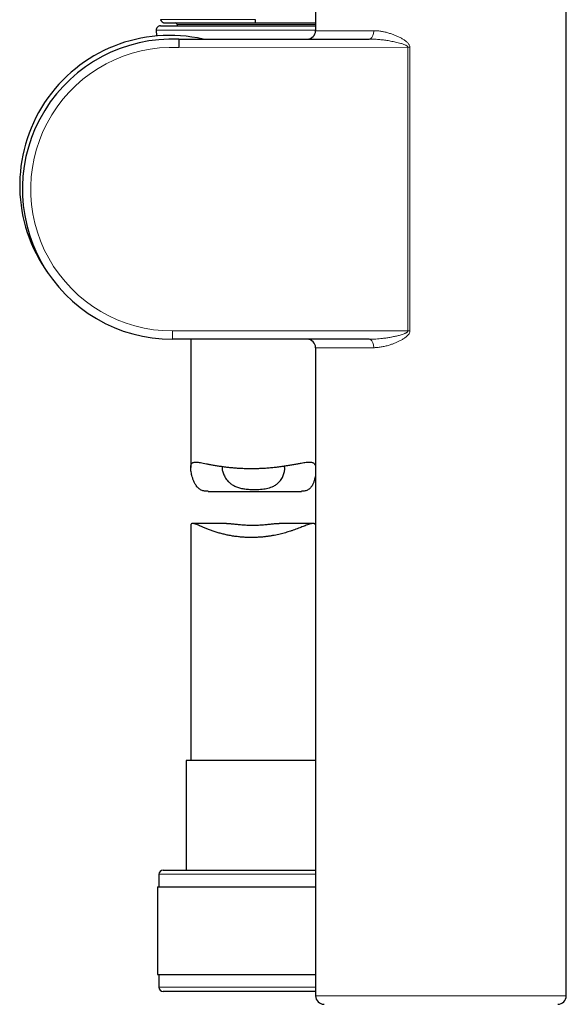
# Model space of a CAD drawing. Header units: millimetres. Extents: x 8 to 2230, y 12 to 2204.
# Tile 24 of 162: x 475 to 540, y 1592 to 1710. Entities that reach past the tile are written whole.
import ezdxf

# ---------------------------------------------------------------- set-up
doc = ezdxf.new("R2010")
doc.units = ezdxf.units.MM

msp = doc.modelspace()

# ---------------------------------------------------------------- linework, layer by layer
at = {"color": 7, "linetype": 'Continuous', "lineweight": 30}
for p, q in [((510.41, 1712.84), (510.41, 1708.31)), ((540.41, 1592.84), (540.41, 1712.84)), ((491.86, 1709.63), (491.86, 1709.63)), ((492.42, 1709.25), (492.42, 1709.25)), ((491.33, 1708.36), (491.36, 1707.69)), ((491.83, 1708.89), (510.41, 1708.89)), ((493.82, 1709.05), (493.82, 1708.89)), ((494.04, 1707.3), (516.82, 1707.31)), ((516.82, 1671.39), (493.27, 1671.39)), ((495.46, 1671.39), (495.46, 1656.05)), ((510.41, 1670.39), (510.41, 1592.84)), ((497.54, 1653.2), (508.7, 1653.2)), ((495.46, 1649.1), (495.46, 1621.01)), ((499.74, 1649.37), (495.68, 1649.37)), ((510.11, 1649.37), (506.05, 1649.37)), ((494.91, 1621.01), (494.91, 1607.89)), ((502.7, 1621.01), (494.91, 1621.01)), ((510.41, 1621.01), (502.7, 1621.01)), ((492.16, 1607.89), (502.61, 1607.89)), ((502.61, 1607.89), (510.41, 1607.89)), ((491.66, 1607.39), (491.66, 1605.89)), ((491.48, 1605.89), (491.48, 1595.39)), ((491.48, 1605.89), (502.59, 1605.89)), ((502.59, 1605.89), (510.41, 1605.89)), ((491.48, 1595.39), (502.59, 1595.39)), ((491.66, 1595.39), (491.66, 1593.89)), ((502.59, 1595.39), (510.41, 1595.39)), ((510.41, 1593.39), (492.16, 1593.39))]:
    msp.add_line(p, q, dxfattribs=at)
at = {"color": 252, "linetype": 'Continuous', "lineweight": 0}
for p, q in [((502.59, 1708.36), (491.33, 1708.36)), ((510.42, 1709.05), (493.82, 1709.05)), ((510.41, 1708.36), (502.59, 1708.36)), ((510.41, 1708.31), (517.36, 1708.31)), ((521.44, 1706.32), (494.02, 1706.3)), ((521.44, 1706.32), (521.69, 1706.32)), ((521.44, 1672.39), (521.44, 1706.32)), ((521.69, 1706.32), (521.69, 1672.39)), ((493.27, 1672.39), (493.27, 1671.39)), ((493.27, 1672.39), (521.44, 1672.39)), ((521.69, 1672.39), (521.44, 1672.39)), ((517.36, 1670.39), (510.41, 1670.39)), ((502.6, 1607.39), (491.66, 1607.39)), ((510.41, 1607.39), (502.6, 1607.39)), ((491.66, 1593.89), (510.41, 1593.89)), ((510.41, 1592.84), (540.41, 1592.84))]:
    msp.add_line(p, q, dxfattribs=at)
at = {"color": 252, "linetype": 'Continuous', "lineweight": 0, "flags": 128}
for points in [[(516.82, 1707.31), (516.89, 1707.32), (516.95, 1707.34), (517.01, 1707.38), (517.07, 1707.43), (517.13, 1707.49), (517.18, 1707.56), (517.23, 1707.65), (517.27, 1707.75), (517.3, 1707.85), (517.33, 1707.96), (517.35, 1708.07), (517.36, 1708.19), (517.36, 1708.31)], [(517.36, 1670.39), (517.36, 1670.51), (517.34, 1670.63), (517.33, 1670.75), (517.3, 1670.86), (517.27, 1670.96), (517.23, 1671.06), (517.18, 1671.14), (517.13, 1671.21), (517.07, 1671.28), (517.01, 1671.33), (516.95, 1671.36), (516.89, 1671.38), (516.82, 1671.39)]]:
    msp.add_lwpolyline(points, dxfattribs=at)
at = {"color": 7, "linetype": 'Continuous', "lineweight": 30}
for centre, radius, start, end in [((492.34, 1709.75), 0.5, 194.0304, 270.1972), ((493.62, 1709.05), 0.2, 0, 90), ((491.83, 1708.39), 0.5, 90, 182.4813), ((509.41, 1708.31), 1, 270.0331, 0.0196), ((492.94, 1689.8), 17.95, 77.0521, 215.8905), ((493.27, 1689.35), 17.96, 87.5283, 270), ((509.41, 1670.39), 1, 0, 90), ((492.16, 1607.39), 0.5, 90, 180), ((492.16, 1593.89), 0.5, 180, 270), ((511.41, 1592.84), 1, 180, 270), ((539.41, 1592.84), 1, 270, 0)]:
    msp.add_arc(centre, radius, start, end, dxfattribs=at)
at = {"color": 252, "linetype": 'Continuous', "lineweight": 0}
msp.add_arc((493.27, 1689.35), 16.96, 87.4555, 270, dxfattribs=at)
at = {"color": 7, "linetype": 'Continuous', "lineweight": 30}
for points, knots in [([(491.86, 1709.63), (491.86, 1709.6), (491.88, 1709.55), (491.91, 1709.5), (491.92, 1709.48)], [0, 0, 0, 0, 0.512836, 1, 1, 1, 1]), ([(492.18, 1709.27), (492.18, 1709.27), (492.23, 1709.25), (492.29, 1709.25), (492.34, 1709.25)], [0, 0, 0, 0, 0.031982, 1, 1, 1, 1]), ([(492.34, 1709.25), (492.35, 1709.25), (492.35, 1709.25), (492.38, 1709.25), (492.42, 1709.25), (492.49, 1709.25), (492.57, 1709.25), (492.67, 1709.25), (492.8, 1709.25), (492.93, 1709.25), (493.09, 1709.25), (493.25, 1709.25), (493.42, 1709.25), (493.62, 1709.25), (493.83, 1709.25), (494.06, 1709.25), (494.31, 1709.25), (494.63, 1709.25), (494.98, 1709.25), (495.38, 1709.25), (495.74, 1709.25), (496.09, 1709.25), (496.42, 1709.25), (496.74, 1709.25), (497.07, 1709.25), (497.45, 1709.25), (497.89, 1709.25), (498.39, 1709.25), (498.87, 1709.25), (499.32, 1709.25), (499.73, 1709.25), (500.14, 1709.25), (500.59, 1709.25), (501.11, 1709.25), (501.69, 1709.25), (502.22, 1709.25), (502.71, 1709.25), (503.01, 1709.25), (503.16, 1709.25)], [0, 0, 0, 0, 0.0232997, 0.0518063, 0.0804536, 0.1091007, 0.1381934, 0.167286, 0.1965365, 0.2257868, 0.2521449, 0.2785031, 0.3049859, 0.3314684, 0.3583601, 0.3852514, 0.412295, 0.4393383, 0.4838809, 0.5139276, 0.5439898, 0.5740348, 0.5968634, 0.6196918, 0.6430483, 0.6664045, 0.6981232, 0.7298671, 0.7615804, 0.785865, 0.8101497, 0.8333359, 0.8565222, 0.8881518, 0.9198144, 0.9514315, 0.9757135, 1, 1, 1, 1]), ([(503.16, 1709.63), (503.16, 1709.57), (503.16, 1709.47), (503.16, 1709.35), (503.16, 1709.26), (503.16, 1709.25), (503.16, 1709.25)], [0, 0, 0, 0, 0.250006, 0.50001, 0.750008, 1, 1, 1, 1]), ([(503.16, 1709.25), (503.29, 1709.25), (503.54, 1709.25), (503.93, 1709.25), (504.31, 1709.25), (504.7, 1709.25), (505.08, 1709.25), (505.46, 1709.25), (505.83, 1709.25), (506.2, 1709.25), (506.57, 1709.25), (506.93, 1709.25), (507.28, 1709.25), (507.63, 1709.25), (507.97, 1709.25), (508.3, 1709.25), (508.63, 1709.25), (508.95, 1709.25), (509.27, 1709.25), (509.58, 1709.25), (509.88, 1709.25), (510.16, 1709.25), (510.33, 1709.25), (510.41, 1709.25)], [0, 0, 0, 0, 0.045719, 0.091511, 0.137916, 0.184318, 0.231058, 0.277798, 0.325118, 0.372516, 0.419304, 0.466169, 0.513592, 0.561017, 0.608732, 0.656448, 0.704711, 0.753044, 0.803566, 0.854162, 0.905292, 0.956423, 1, 1, 1, 1]), ([(494.04, 1707.3), (494.04, 1707.3), (494.04, 1707.29), (494.04, 1707.25), (494.04, 1707.18), (494.04, 1707.09), (494.03, 1706.97), (494.03, 1706.83), (494.03, 1706.68), (494.02, 1706.51), (494.02, 1706.38), (494.02, 1706.31), (494.02, 1706.3)], [0, 0, 0, 0, 0.105823, 0.214715, 0.320538, 0.429429, 0.535264, 0.644166, 0.750025, 0.858952, 0.980991, 1, 1, 1, 1]), ([(497.54, 1653.21), (497.47, 1653.21), (497.32, 1653.21), (497.11, 1653.23), (496.91, 1653.28), (496.72, 1653.35), (496.54, 1653.45), (496.38, 1653.57), (496.24, 1653.72), (496.12, 1653.88), (495.97, 1654.11), (495.83, 1654.4), (495.7, 1654.75), (495.6, 1655.08), (495.53, 1655.39), (495.48, 1655.67), (495.46, 1655.92), (495.46, 1656.13), (495.47, 1656.3), (495.51, 1656.43), (495.58, 1656.54), (495.67, 1656.62), (495.78, 1656.67), (495.92, 1656.69), (496.1, 1656.7), (496.33, 1656.68), (496.62, 1656.64), (496.95, 1656.58), (497.32, 1656.51), (497.72, 1656.43), (498.15, 1656.35), (498.61, 1656.27), (499.1, 1656.2), (499.59, 1656.13), (500.08, 1656.07), (500.55, 1656.03), (501.02, 1655.99), (501.46, 1655.97), (501.87, 1655.95), (502.25, 1655.94), (502.64, 1655.94), (503.05, 1655.94), (503.5, 1655.95), (504.01, 1655.97), (504.56, 1656), (505.14, 1656.05), (505.72, 1656.11), (506.28, 1656.18), (506.81, 1656.26), (507.32, 1656.34), (507.81, 1656.43), (508.27, 1656.51), (508.66, 1656.58), (509, 1656.64), (509.27, 1656.68), (509.52, 1656.7), (509.73, 1656.7), (509.91, 1656.68), (510.07, 1656.64), (510.19, 1656.57), (510.29, 1656.48), (510.37, 1656.36), (510.4, 1656.26), (510.41, 1656.21)], [0, 0, 0, 0, 0.010058, 0.02147, 0.032955, 0.044521, 0.056187, 0.067588, 0.079072, 0.090616, 0.102209, 0.122435, 0.142755, 0.160322, 0.177925, 0.194728, 0.211614, 0.226194, 0.240898, 0.255724, 0.270682, 0.285238, 0.299901, 0.314659, 0.329507, 0.348844, 0.368328, 0.388086, 0.407972, 0.427653, 0.447449, 0.467422, 0.487636, 0.506794, 0.524597, 0.542491, 0.558653, 0.574885, 0.587911, 0.600937, 0.614113, 0.62729, 0.643278, 0.659336, 0.679659, 0.700121, 0.720795, 0.741756, 0.762441, 0.783402, 0.804502, 0.825888, 0.847278, 0.863982, 0.880768, 0.896963, 0.913249, 0.927946, 0.942736, 0.957625, 0.972632, 0.987359, 1, 1, 1, 1]), ([(499.23, 1656.18), (499.22, 1656.16), (499.21, 1656.11), (499.21, 1656), (499.21, 1655.84), (499.25, 1655.65), (499.32, 1655.41), (499.42, 1655.17), (499.55, 1654.92), (499.71, 1654.67), (499.9, 1654.43), (500.14, 1654.2), (500.38, 1654.02), (500.62, 1653.89), (500.83, 1653.78), (501.06, 1653.7), (501.3, 1653.62), (501.55, 1653.56), (501.81, 1653.51), (502.09, 1653.48), (502.39, 1653.45), (502.72, 1653.43), (502.96, 1653.43), (503.08, 1653.43)], [0, 0, 0, 0, 0.0201344, 0.0599396, 0.1000057, 0.1575498, 0.2155579, 0.2747281, 0.3342287, 0.3944721, 0.4551235, 0.5173561, 0.580316, 0.6197787, 0.6595168, 0.6995382, 0.7398789, 0.7793573, 0.8191418, 0.8592136, 0.8995882, 0.949531, 1, 1, 1, 1]), ([(503.08, 1653.43), (503.2, 1653.43), (503.45, 1653.43), (503.82, 1653.45), (504.19, 1653.49), (504.54, 1653.55), (504.88, 1653.63), (505.16, 1653.73), (505.4, 1653.84), (505.59, 1653.95), (505.76, 1654.07), (505.94, 1654.22), (506.12, 1654.4), (506.29, 1654.62), (506.43, 1654.85), (506.54, 1655.09), (506.62, 1655.33), (506.68, 1655.57), (506.71, 1655.8), (506.71, 1655.99), (506.68, 1656.14), (506.64, 1656.2), (506.63, 1656.23)], [0, 0, 0, 0, 0.0490383, 0.103615, 0.1589211, 0.2079837, 0.2626555, 0.3181396, 0.3562557, 0.3946429, 0.4332715, 0.4721357, 0.5264447, 0.5811885, 0.6370662, 0.6932578, 0.7499371, 0.8069277, 0.8650828, 0.9237966, 0.967781, 1, 1, 1, 1]), ([(510.41, 1655.24), (510.41, 1655.2), (510.38, 1655.01), (510.31, 1654.69), (510.18, 1654.3), (510.06, 1654.01), (509.92, 1653.78), (509.78, 1653.61), (509.62, 1653.46), (509.45, 1653.35), (509.25, 1653.27), (509.03, 1653.22), (508.84, 1653.2), (508.73, 1653.21), (508.7, 1653.21)], [0, 0, 0, 0, 0.040589, 0.195083, 0.311938, 0.429298, 0.506103, 0.583353, 0.661196, 0.739873, 0.816818, 0.894526, 0.972857, 1, 1, 1, 1]), ([(510.41, 1649.19), (510.4, 1649.22), (510.37, 1649.28), (510.29, 1649.34), (510.19, 1649.37), (510.05, 1649.37), (509.88, 1649.34), (509.67, 1649.28), (509.43, 1649.2), (509.17, 1649.1), (508.91, 1649), (508.64, 1648.89), (508.36, 1648.78), (508.05, 1648.67), (507.73, 1648.55), (507.41, 1648.45), (507.1, 1648.35), (506.8, 1648.26), (506.49, 1648.17), (506.16, 1648.09), (505.81, 1648.01), (505.45, 1647.94), (505.06, 1647.87), (504.67, 1647.81), (504.26, 1647.76), (503.84, 1647.72), (503.42, 1647.7), (502.99, 1647.68), (502.51, 1647.68), (501.99, 1647.7), (501.43, 1647.73), (500.88, 1647.8), (500.34, 1647.88), (499.82, 1647.98), (499.32, 1648.09), (498.84, 1648.22), (498.37, 1648.36), (497.92, 1648.52), (497.49, 1648.68), (497.09, 1648.84), (496.76, 1648.98), (496.49, 1649.1), (496.28, 1649.19), (496.1, 1649.26), (495.95, 1649.32), (495.82, 1649.35), (495.7, 1649.37), (495.61, 1649.37), (495.54, 1649.34), (495.49, 1649.28), (495.46, 1649.2), (495.46, 1649.13), (495.46, 1649.1)], [0, 0, 0, 0, 0.0152628, 0.0341283, 0.0531627, 0.072365, 0.0940545, 0.1159263, 0.1379469, 0.1601063, 0.1788978, 0.1977524, 0.2167754, 0.2358571, 0.2549941, 0.2741896, 0.2899372, 0.3056847, 0.321573, 0.3374611, 0.3546456, 0.3718807, 0.3892197, 0.4073154, 0.4254773, 0.4438259, 0.4622473, 0.4807543, 0.4993382, 0.523723, 0.5482835, 0.5730422, 0.598203, 0.6226235, 0.6471947, 0.6720614, 0.6970702, 0.7238076, 0.7508753, 0.7781093, 0.805689, 0.8255921, 0.8455754, 0.8628286, 0.8801479, 0.8976093, 0.9150203, 0.9325407, 0.9501793, 0.9679592, 0.9853964, 1, 1, 1, 1]), ([(499.74, 1649.37), (499.75, 1649.37), (499.81, 1649.37), (499.94, 1649.36), (500.11, 1649.35), (500.3, 1649.33), (500.51, 1649.31), (500.75, 1649.29), (501, 1649.26), (501.27, 1649.23), (501.56, 1649.21), (501.85, 1649.19), (502.16, 1649.17), (502.47, 1649.16), (502.79, 1649.16), (503.1, 1649.16), (503.41, 1649.17), (503.72, 1649.18), (504.02, 1649.2), (504.31, 1649.22), (504.59, 1649.25), (504.87, 1649.28), (505.13, 1649.3), (505.38, 1649.33), (505.61, 1649.35), (505.82, 1649.36), (505.97, 1649.37), (506.04, 1649.37), (506.05, 1649.37)], [0, 0, 0, 0, 0.0129809, 0.0497928, 0.0868566, 0.1241395, 0.1616665, 0.2019845, 0.2425668, 0.283696, 0.3251079, 0.3666871, 0.4085666, 0.4509176, 0.4939183, 0.5345699, 0.5755101, 0.6168944, 0.6588835, 0.699446, 0.740282, 0.7815364, 0.8233616, 0.8648907, 0.9067141, 0.9490064, 0.9919554, 1, 1, 1, 1])]:
    msp.add_open_spline(points, degree=3, knots=knots, dxfattribs=at)
at = {"color": 252, "linetype": 'Continuous', "lineweight": 0}
for points, knots in [([(503.16, 1709.63), (502.95, 1709.63), (502.54, 1709.63), (501.95, 1709.63), (501.41, 1709.63), (500.92, 1709.63), (500.45, 1709.63), (500, 1709.63), (499.51, 1709.63), (498.99, 1709.63), (498.46, 1709.63), (497.97, 1709.63), (497.55, 1709.63), (497.15, 1709.63), (496.78, 1709.63), (496.39, 1709.63), (495.98, 1709.63), (495.58, 1709.63), (495.21, 1709.63), (494.85, 1709.63), (494.5, 1709.63), (494.18, 1709.63), (493.9, 1709.63), (493.65, 1709.63), (493.41, 1709.63), (493.19, 1709.63), (492.99, 1709.63), (492.8, 1709.63), (492.63, 1709.63), (492.46, 1709.63), (492.31, 1709.63), (492.15, 1709.63), (492.03, 1709.63), (491.93, 1709.63), (491.87, 1709.63), (491.86, 1709.63), (491.86, 1709.63)], [0, 0, 0, 0, 0.032329, 0.0647, 0.091484, 0.118366, 0.142565, 0.166816, 0.191205, 0.223596, 0.256112, 0.283033, 0.310022, 0.334316, 0.358655, 0.383123, 0.413774, 0.444507, 0.472675, 0.500897, 0.532187, 0.563547, 0.589748, 0.616049, 0.642387, 0.668928, 0.695504, 0.72228, 0.74909, 0.775993, 0.809176, 0.842419, 0.88292, 0.923526, 0.964288, 1, 1, 1, 1]), ([(517.36, 1708.31), (517.5, 1708.31), (517.77, 1708.3), (518.2, 1708.25), (518.62, 1708.17), (519.05, 1708.06), (519.46, 1707.93), (519.86, 1707.78), (520.23, 1707.63), (520.59, 1707.45), (520.93, 1707.26), (521.18, 1707.08), (521.36, 1706.93), (521.48, 1706.81), (521.58, 1706.68), (521.65, 1706.55), (521.68, 1706.43), (521.69, 1706.37), (521.69, 1706.33), (521.69, 1706.32)], [0, 0, 0, 0, 0.089967, 0.180241, 0.270706, 0.361143, 0.451246, 0.531149, 0.611105, 0.690972, 0.763234, 0.835404, 0.866454, 0.897479, 0.92954, 0.961464, 0.977892, 0.994305, 1, 1, 1, 1]), ([(516.82, 1707.31), (517.01, 1707.31), (517.38, 1707.3), (517.95, 1707.26), (518.51, 1707.2), (519.09, 1707.12), (519.68, 1707.01), (520.19, 1706.9), (520.62, 1706.79), (520.93, 1706.69), (521.17, 1706.59), (521.31, 1706.5), (521.39, 1706.44), (521.43, 1706.38), (521.44, 1706.34), (521.44, 1706.32), (521.44, 1706.32)], [0, 0, 0, 0, 0.1181015, 0.2365172, 0.3557019, 0.4750886, 0.6006934, 0.7265619, 0.7988332, 0.8713047, 0.9281666, 0.9527063, 0.9774468, 0.9888064, 0.9968806, 1, 1, 1, 1]), ([(521.44, 1672.39), (521.44, 1672.38), (521.44, 1672.34), (521.4, 1672.28), (521.34, 1672.22), (521.25, 1672.17), (521.14, 1672.11), (520.98, 1672.04), (520.7, 1671.94), (520.31, 1671.83), (519.85, 1671.73), (519.39, 1671.64), (518.91, 1671.56), (518.31, 1671.48), (517.74, 1671.43), (517.22, 1671.4), (516.96, 1671.39), (516.82, 1671.39)], [0, 0, 0, 0, 0.009945, 0.023066, 0.041253, 0.060104, 0.087501, 0.115094, 0.170898, 0.267002, 0.363418, 0.460396, 0.557487, 0.66684, 0.833055, 0.916472, 1, 1, 1, 1]), ([(521.69, 1672.39), (521.69, 1672.36), (521.68, 1672.29), (521.65, 1672.17), (521.6, 1672.06), (521.51, 1671.93), (521.38, 1671.8), (521.22, 1671.66), (521, 1671.5), (520.72, 1671.33), (520.38, 1671.15), (520.04, 1670.99), (519.68, 1670.86), (519.29, 1670.72), (518.85, 1670.59), (518.37, 1670.49), (517.9, 1670.42), (517.56, 1670.39), (517.39, 1670.39), (517.36, 1670.39)], [0, 0, 0, 0, 0.019664, 0.039353, 0.06399, 0.088683, 0.128273, 0.168074, 0.207845, 0.28193, 0.35623, 0.430733, 0.505274, 0.579563, 0.680501, 0.781722, 0.88285, 0.983659, 1, 1, 1, 1])]:
    msp.add_open_spline(points, degree=3, knots=knots, dxfattribs=at)

doc.saveas('drawing.dxf')
